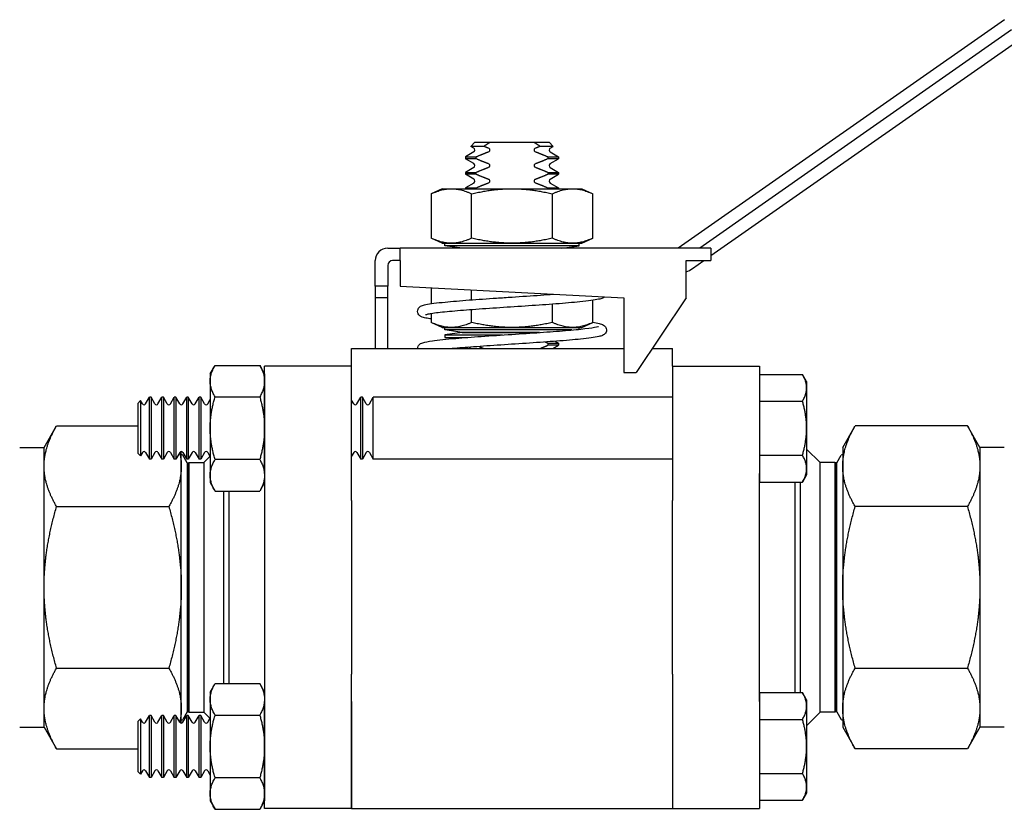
# Paper-space layout 'SHEET_3' of a CAD drawing. Header units: inches. Extents: x 3 to 360, y 8 to 227.
# Tile 60 of 117: x 250.35 to 254.31, y 93.89 to 97.07. Entities that reach past the tile are written whole.
import ezdxf

# ---------------------------------------------------------------- set-up
doc = ezdxf.new("R2010")
doc.units = ezdxf.units.IN
doc.header["$LTSCALE"] = 10.66666666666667
doc.header["$MEASUREMENT"] = 0
doc.layers.get('0').update_dxf_attribs({"lineweight": 25})

psp = doc.layouts.new('SHEET_3')

# ---------------------------------------------------------------- linework, layer by layer
for p, q in [((254.3101144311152, 97.0678108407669), (252.9978280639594, 96.14893803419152)), ((254.3387932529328, 97.02685323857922), (253.0850004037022, 96.14893803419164)), ((253.1293579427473, 96.1189587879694), (254.3674720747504, 96.98589563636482)), ((252.1801976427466, 96.5749384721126), (252.1636878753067, 96.55842870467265)), ((252.215136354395, 96.55842870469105), (252.1636878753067, 96.55842870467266)), ((252.175687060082, 96.5515009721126), (252.1636878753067, 96.55842870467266)), ((252.1801976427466, 96.57493847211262), (252.2407645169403, 96.57493847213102)), ((252.2407645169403, 96.57493847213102), (252.4179513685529, 96.5749384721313)), ((252.4179513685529, 96.5749384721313), (252.4785182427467, 96.57493847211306)), ((252.4950280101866, 96.55842870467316), (252.4435795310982, 96.55842870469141)), ((252.4785182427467, 96.57493847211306), (252.4950280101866, 96.55842870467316)), ((252.4830288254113, 96.55150097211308), (252.4950280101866, 96.55842870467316)), ((252.175687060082, 96.53587597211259), (252.1418579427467, 96.51634472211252)), ((252.1418579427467, 96.51634472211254), (252.1852876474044, 96.51634472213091)), ((252.1418579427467, 96.51634472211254), (252.1418579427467, 96.50853222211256)), ((252.1852876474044, 96.50853222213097), (252.1418579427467, 96.50853222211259)), ((252.1756870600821, 96.4890009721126), (252.1418579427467, 96.50853222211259)), ((252.1852876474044, 96.50853222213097), (252.1852876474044, 96.51634472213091)), ((252.473428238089, 96.51634472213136), (252.473428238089, 96.50853222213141)), ((252.473428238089, 96.51634472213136), (252.5168579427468, 96.5163447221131)), ((252.5168579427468, 96.50853222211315), (252.473428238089, 96.50853222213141)), ((252.4830288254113, 96.53587597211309), (252.5168579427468, 96.51634472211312)), ((252.4830288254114, 96.48900097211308), (252.5168579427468, 96.50853222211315)), ((252.5168579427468, 96.51634472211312), (252.5168579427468, 96.50853222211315)), ((252.1756870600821, 96.4733759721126), (252.1418579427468, 96.45384472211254)), ((252.4830288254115, 96.47337597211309), (252.5168579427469, 96.45384472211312)), ((252.1418579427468, 96.45384472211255), (252.1852876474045, 96.45384472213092)), ((252.1418579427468, 96.45384472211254), (252.1418579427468, 96.44603222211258)), ((252.1852876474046, 96.44603222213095), (252.1418579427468, 96.44603222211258)), ((252.1756870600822, 96.4265009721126), (252.1418579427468, 96.44603222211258)), ((252.1852876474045, 96.44603222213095), (252.1852876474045, 96.45384472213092)), ((252.4734282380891, 96.45384472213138), (252.4734282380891, 96.44603222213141)), ((252.4734282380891, 96.45384472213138), (252.5168579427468, 96.45384472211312)), ((252.5168579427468, 96.44603222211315), (252.4734282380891, 96.44603222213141)), ((252.4830288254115, 96.42650097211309), (252.5168579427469, 96.44603222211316)), ((252.5168579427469, 96.45384472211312), (252.5168579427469, 96.44603222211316)), ((252.0478585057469, 96.38793759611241), (252.0042260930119, 96.36759146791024)), ((252.0478585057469, 96.38793759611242), (252.6108573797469, 96.38793759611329)), ((252.1756870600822, 96.4108759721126), (252.1418579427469, 96.39134472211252)), ((252.1418579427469, 96.39134472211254), (252.1852876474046, 96.39134472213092)), ((252.1418579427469, 96.39134472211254), (252.1418579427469, 96.38793759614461)), ((252.1852876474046, 96.38793759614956), (252.1852876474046, 96.39134472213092)), ((252.4734282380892, 96.39134472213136), (252.4734282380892, 96.38793759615)), ((252.4734282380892, 96.39134472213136), (252.5168579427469, 96.3913447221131)), ((252.4830288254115, 96.41087597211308), (252.516857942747, 96.3913447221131)), ((252.5168579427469, 96.3913447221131), (252.5168579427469, 96.38793759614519)), ((252.6108573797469, 96.38793759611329), (252.6544897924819, 96.36759146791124)), ((252.0042260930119, 96.36759146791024), (252.0042260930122, 96.18928416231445)), ((252.1667920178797, 96.1892841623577), (252.1667920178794, 96.36759146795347)), ((252.4919238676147, 96.1892841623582), (252.4919238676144, 96.36759146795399)), ((252.6544897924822, 96.18928416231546), (252.6544897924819, 96.36759146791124)), ((252.0478585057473, 96.16893803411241), (252.0042260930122, 96.18928416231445)), ((252.6108573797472, 96.16893803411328), (252.6544897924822, 96.18928416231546)), ((251.8293579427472, 96.14893803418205), (251.8793579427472, 96.14893803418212)), ((251.8793579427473, 96.09893803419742), (251.8793579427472, 96.14893803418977)), ((253.1293579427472, 96.14893803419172), (251.8793579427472, 96.14893803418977)), ((252.0478585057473, 96.16893803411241), (252.6108573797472, 96.16893803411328)), ((252.0593579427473, 96.15893803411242), (252.0593579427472, 96.16893803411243)), ((252.5993579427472, 96.15893803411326), (252.0593579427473, 96.15893803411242)), ((252.1293579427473, 96.14893803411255), (252.0593579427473, 96.15893803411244)), ((252.5293579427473, 96.14893803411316), (252.5993579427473, 96.15893803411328)), ((252.5993579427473, 96.15893803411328), (252.5993579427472, 96.16893803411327)), ((253.1293579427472, 96.14893803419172), (253.1293579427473, 96.09893803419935)), ((251.7793579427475, 95.9964781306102), (251.7793579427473, 96.09893803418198)), ((251.8293579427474, 96.07893803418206), (251.8293579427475, 95.99647813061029)), ((251.8793579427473, 96.09893803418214), (251.8493579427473, 96.09893803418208)), ((251.8793579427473, 96.09893803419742), (251.8793579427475, 95.99630645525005)), ((253.0293579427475, 95.94893803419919), (253.0293579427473, 96.0989380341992)), ((253.0293579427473, 96.0989380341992), (253.1293579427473, 96.09893803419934)), ((253.0551857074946, 96.06702282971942), (253.1007653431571, 96.09893803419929)), ((251.7793579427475, 95.9964781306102), (251.7793579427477, 95.94893803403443)), ((251.8293579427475, 95.99647813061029), (251.7793579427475, 95.9964781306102)), ((251.8293579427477, 95.9489380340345), (251.8293579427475, 95.99647813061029)), ((251.8793579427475, 95.99630645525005), (252.7793579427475, 95.94893803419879)), ((252.0042260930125, 95.98973444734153), (252.0042260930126, 95.92572577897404)), ((252.1667920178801, 95.94126486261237), (252.16679201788, 95.98117834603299)), ((252.491923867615, 95.96363628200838), (252.491923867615, 95.96406614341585)), ((251.7793579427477, 95.94893803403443), (251.779357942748, 95.74493847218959)), ((251.8293579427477, 95.9489380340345), (251.7793579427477, 95.94893803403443)), ((251.829357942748, 95.74493847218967), (251.8293579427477, 95.9489380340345)), ((252.4919238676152, 95.85028460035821), (252.4919238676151, 95.92361266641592)), ((252.6544897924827, 95.85028460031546), (252.6544897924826, 95.93914828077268)), ((252.7793579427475, 95.94893803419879), (252.779357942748, 95.6489380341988)), ((253.0293579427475, 95.94893803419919), (252.829357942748, 95.64893803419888)), ((252.0042260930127, 95.88532717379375), (252.0042260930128, 95.85028460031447)), ((252.1667920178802, 95.8502846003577), (252.1667920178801, 95.90124246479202)), ((252.0478585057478, 95.82993847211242), (252.0042260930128, 95.85028460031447)), ((252.6108573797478, 95.82993847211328), (252.6544897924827, 95.85028460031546)), ((252.0478585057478, 95.82993847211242), (252.6108573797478, 95.82993847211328)), ((252.0593579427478, 95.81993847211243), (252.0593579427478, 95.82993847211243)), ((252.5698244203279, 95.81993847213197), (252.0593579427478, 95.81993847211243)), ((252.1293579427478, 95.80993847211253), (252.0593579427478, 95.81993847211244)), ((252.1293579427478, 95.80993847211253), (252.0593579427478, 95.79993847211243)), ((252.0593579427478, 95.79993847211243), (252.2917283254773, 95.79993847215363)), ((252.0593579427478, 95.79993847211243), (252.0593579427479, 95.78993847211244)), ((252.1293579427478, 95.80993847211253), (252.4405372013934, 95.8099384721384)), ((252.4405372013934, 95.80993847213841), (252.1293579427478, 95.80993847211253)), ((252.5993579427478, 95.82274395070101), (252.5993579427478, 95.82993847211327)), ((252.0593579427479, 95.78993847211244), (252.1491926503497, 95.78993847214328)), ((252.4734282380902, 95.76634472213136), (252.5168579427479, 95.7663447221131)), ((252.4734282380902, 95.76634472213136), (252.4734282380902, 95.75853222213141)), ((252.5168579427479, 95.75853222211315), (252.4734282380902, 95.75853222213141)), ((252.4933128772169, 95.74493847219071), (252.5168579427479, 95.75853222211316)), ((252.5028533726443, 95.77443026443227), (252.5168579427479, 95.76634472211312)), ((252.5168579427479, 95.76634472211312), (252.5168579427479, 95.75853222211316)), ((251.6843579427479, 95.74493847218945), (252.7793579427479, 95.74493847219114)), ((251.684357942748, 95.67493847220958), (251.6843579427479, 95.74493847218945)), ((252.1654030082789, 95.7449384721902), (252.1559035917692, 95.7504229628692)), ((252.8933582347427, 95.74493847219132), (252.9743579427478, 95.74493847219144)), ((252.974357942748, 95.67493847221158), (252.9743579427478, 95.74493847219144)), ((251.115357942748, 95.64368847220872), (251.1349337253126, 95.67759472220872)), ((251.1349337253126, 95.67759472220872), (251.3147821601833, 95.67759472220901)), ((251.334357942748, 95.64368847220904), (251.3147821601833, 95.677594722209)), ((251.3343639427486, 95.2433923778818), (251.334363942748, 95.67493847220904)), ((251.684363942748, 95.67493847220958), (251.334363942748, 95.67493847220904)), ((251.6843639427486, 95.24339237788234), (251.684363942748, 95.67493847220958)), ((252.9743519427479, 95.67493847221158), (252.9743519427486, 95.24339237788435)), ((252.9743519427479, 95.67493847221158), (253.3243519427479, 95.6749384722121)), ((253.3243519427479, 95.6749384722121), (253.3243519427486, 95.24339237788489)), ((251.115357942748, 95.64368847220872), (251.1153579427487, 95.20618847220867)), ((251.334357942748, 95.64368847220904), (251.3343579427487, 95.20618847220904)), ((252.779357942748, 95.6489380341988), (252.829357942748, 95.64893803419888)), ((253.324357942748, 95.64150097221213), (253.4975787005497, 95.64150097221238)), ((253.324357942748, 95.64150097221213), (253.3243579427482, 95.53330390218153)), ((253.5143579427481, 95.61243847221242), (253.4975787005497, 95.64150097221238)), ((253.514357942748, 95.61243847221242), (253.5143579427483, 95.42493847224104)), ((250.8243579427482, 95.52493847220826), (250.8354897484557, 95.53607027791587)), ((250.8243579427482, 95.52493847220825), (250.8243579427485, 95.32493847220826)), ((250.8354897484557, 95.53607027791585), (250.8354897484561, 95.31380666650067)), ((250.8431079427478, 95.52287517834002), (250.8354897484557, 95.53607027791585)), ((250.8556079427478, 95.52287517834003), (250.8712329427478, 95.54993847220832)), ((250.8712329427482, 95.29993847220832), (250.8712329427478, 95.54993847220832)), ((250.8774829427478, 95.54993847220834), (250.8712329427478, 95.54993847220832)), ((250.8774829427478, 95.54993847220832), (250.8774829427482, 95.29993847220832)), ((250.8931079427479, 95.5228751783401), (250.8774829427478, 95.54993847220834)), ((250.9056079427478, 95.5228751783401), (250.9212329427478, 95.5499384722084)), ((250.9212329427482, 95.2999384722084), (250.9212329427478, 95.5499384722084)), ((250.9274829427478, 95.54993847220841), (250.9212329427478, 95.5499384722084)), ((250.9274829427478, 95.54993847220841), (250.9274829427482, 95.29993847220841)), ((250.9431079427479, 95.52287517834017), (250.9274829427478, 95.54993847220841)), ((250.9556079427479, 95.52287517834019), (250.9712329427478, 95.54993847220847)), ((250.9712329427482, 95.29993847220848), (250.9712329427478, 95.54993847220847)), ((250.9774829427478, 95.54993847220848), (250.9712329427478, 95.54993847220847)), ((250.9774829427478, 95.54993847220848), (250.9774829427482, 95.2999384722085)), ((250.9931079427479, 95.52287517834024), (250.9774829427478, 95.54993847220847)), ((251.0056079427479, 95.52287517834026), (251.0212329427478, 95.54993847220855)), ((251.0212329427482, 95.29993847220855), (251.0212329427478, 95.54993847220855)), ((251.0274829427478, 95.54993847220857), (251.0212329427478, 95.54993847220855)), ((251.0274829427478, 95.54993847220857), (251.0274829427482, 95.29993847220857)), ((251.0431079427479, 95.52287517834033), (251.0274829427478, 95.54993847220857)), ((251.0556079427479, 95.52287517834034), (251.0712329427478, 95.54993847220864)), ((251.0712329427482, 95.29993847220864), (251.0712329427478, 95.54993847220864)), ((251.0774829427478, 95.54993847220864), (251.0712329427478, 95.54993847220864)), ((251.0774829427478, 95.54993847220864), (251.0774829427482, 95.29993847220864)), ((251.0931079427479, 95.5228751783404), (251.0774829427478, 95.54993847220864)), ((251.1056079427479, 95.52287517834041), (251.1153579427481, 95.53976267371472)), ((251.1349337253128, 95.55126659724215), (251.3147821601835, 95.55126659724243)), ((251.3343639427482, 95.53802023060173), (251.3343579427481, 95.53803062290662)), ((251.693107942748, 95.52287517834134), (251.6843639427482, 95.53802023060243)), ((251.705607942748, 95.52287517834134), (251.721232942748, 95.54993847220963)), ((251.7212329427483, 95.29993847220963), (251.721232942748, 95.54993847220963)), ((251.727482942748, 95.54993847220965), (251.721232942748, 95.54993847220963)), ((251.727482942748, 95.54993847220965), (251.7274829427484, 95.29993847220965)), ((251.7431079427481, 95.52287517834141), (251.727482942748, 95.54993847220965)), ((251.755607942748, 95.52287517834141), (251.771232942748, 95.5499384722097)), ((251.7712329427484, 95.29993847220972), (251.771232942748, 95.5499384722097)), ((252.9743519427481, 95.54993847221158), (251.771232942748, 95.5499384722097)), ((253.3243579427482, 95.5499384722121), (253.3243519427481, 95.5499384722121)), ((253.3243579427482, 95.53330390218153), (253.4975787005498, 95.53330390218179)), ((253.3243579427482, 95.53330390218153), (253.3243579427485, 95.31657304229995)), ((250.4473579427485, 95.34743847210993), (250.4975984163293, 95.43445752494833)), ((250.4975984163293, 95.43445752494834), (250.8243579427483, 95.43445752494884)), ((253.5143579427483, 95.42493847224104), (253.5143579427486, 95.2374384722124)), ((253.6593579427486, 95.3474384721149), (253.7095984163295, 95.43445752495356)), ((254.1611174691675, 95.43445752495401), (253.7095984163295, 95.43445752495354)), ((254.2113579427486, 95.34743847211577), (254.1611174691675, 95.43445752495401)), ((250.3493579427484, 95.34743847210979), (250.4473579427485, 95.34743847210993)), ((250.4473579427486, 95.27207776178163), (250.4473579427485, 95.34743847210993)), ((250.8243579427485, 95.32493847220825), (250.8354897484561, 95.31380666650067)), ((250.8431079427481, 95.32700176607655), (250.835489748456, 95.31380666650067)), ((250.8556079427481, 95.32700176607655), (250.8712329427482, 95.29993847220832)), ((250.8931079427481, 95.32700176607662), (250.8774829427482, 95.29993847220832)), ((250.9056079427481, 95.32700176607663), (250.9212329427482, 95.2999384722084)), ((250.9431079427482, 95.32700176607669), (250.9274829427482, 95.2999384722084)), ((250.9556079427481, 95.3270017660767), (250.9712329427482, 95.29993847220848)), ((250.9931079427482, 95.32700176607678), (250.9774829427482, 95.2999384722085)), ((250.9993579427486, 95.27207776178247), (250.9993579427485, 95.3306102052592)), ((251.0056079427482, 95.32700176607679), (251.0212329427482, 95.29993847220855)), ((251.0431079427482, 95.32700176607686), (251.0274829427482, 95.29993847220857)), ((251.0556079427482, 95.32700176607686), (251.0712329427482, 95.29993847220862)), ((251.0931079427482, 95.32700176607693), (251.0774829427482, 95.29993847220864)), ((251.1056079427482, 95.32700176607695), (251.1153579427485, 95.31011427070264)), ((251.6931079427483, 95.32700176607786), (251.6843639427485, 95.31185671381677)), ((251.7056079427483, 95.32700176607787), (251.7212329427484, 95.29993847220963)), ((251.7431079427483, 95.32700176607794), (251.7274829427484, 95.29993847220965)), ((251.7556079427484, 95.32700176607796), (251.7712329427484, 95.29993847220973)), ((253.5682179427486, 95.28743847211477), (253.5143579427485, 95.34129847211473)), ((253.6593579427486, 95.3474384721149), (253.6593579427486, 95.27207776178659)), ((254.2113579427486, 95.34743847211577), (254.2113579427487, 95.27207776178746)), ((254.3093579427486, 95.34743847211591), (254.2113579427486, 95.34743847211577)), ((250.8774829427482, 95.29993847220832), (250.8712329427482, 95.29993847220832)), ((250.9274829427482, 95.2999384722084), (250.9212329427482, 95.2999384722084)), ((250.9774829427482, 95.2999384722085), (250.9712329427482, 95.29993847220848)), ((251.0223603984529, 95.28613847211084), (251.0050641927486, 95.3161884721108)), ((251.0274829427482, 95.29993847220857), (251.0212329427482, 95.29993847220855)), ((251.0223603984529, 95.28613847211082), (251.0223603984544, 94.28373847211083)), ((251.0223603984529, 95.28613847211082), (251.0291079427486, 95.28613847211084)), ((251.0291079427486, 95.28613847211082), (251.0304079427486, 95.28743847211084)), ((251.0291079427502, 94.28373847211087), (251.0291079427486, 95.28613847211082)), ((251.0304079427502, 94.28243847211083), (251.0304079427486, 95.28743847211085)), ((251.0304079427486, 95.28743847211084), (251.0904979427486, 95.28743847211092)), ((251.0774829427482, 95.29993847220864), (251.0712329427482, 95.29993847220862)), ((251.0904979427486, 95.28743847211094), (251.1145584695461, 95.31149899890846)), ((251.0904979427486, 95.28743847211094), (251.0904979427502, 94.28243847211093)), ((251.3147821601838, 95.29861034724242), (251.1349337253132, 95.29861034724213)), ((251.3343639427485, 95.31185671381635), (251.3343579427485, 95.31184632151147)), ((251.7274829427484, 95.29993847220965), (251.7212329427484, 95.29993847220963)), ((252.9743519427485, 95.29993847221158), (251.7712329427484, 95.29993847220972)), ((253.3243579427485, 95.29993847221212), (253.3243519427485, 95.29993847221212)), ((253.3243579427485, 95.31657304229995), (253.4975787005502, 95.31657304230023)), ((253.3243579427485, 95.31657304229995), (253.3243579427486, 95.20837597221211)), ((253.5682179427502, 94.28243847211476), (253.5682179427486, 95.28743847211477)), ((253.6283079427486, 95.28743847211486), (253.5682179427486, 95.28743847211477)), ((253.6283079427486, 95.28743847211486), (253.6283079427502, 94.28243847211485)), ((253.6296079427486, 95.28613847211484), (253.6283079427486, 95.28743847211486)), ((253.6296079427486, 95.28613847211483), (253.6296079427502, 94.28373847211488)), ((253.6363554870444, 95.28613847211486), (253.6296079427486, 95.28613847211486)), ((253.6363554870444, 95.28613847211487), (253.6536516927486, 95.3161884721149)), ((253.636355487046, 94.28373847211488), (253.6363554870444, 95.28613847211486)), ((250.4473579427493, 94.78493847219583), (250.4473579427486, 95.27207776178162)), ((250.9993579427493, 94.78493847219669), (250.9993579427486, 95.27207776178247)), ((251.3343639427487, 95.24339237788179), (251.3343639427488, 95.13446472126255)), ((251.6843639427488, 95.13446472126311), (251.6843639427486, 95.24339237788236)), ((252.9743519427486, 95.24339237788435), (252.9743519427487, 95.1344647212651)), ((253.3243519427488, 95.13446472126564), (253.3243519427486, 95.2433923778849)), ((253.6593579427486, 95.27207776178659), (253.6593579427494, 94.78493847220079)), ((254.2113579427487, 95.27207776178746), (254.2113579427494, 94.78493847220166)), ((251.1153579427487, 95.20618847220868), (251.1349337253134, 95.17228222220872)), ((251.3343579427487, 95.20618847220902), (251.3147821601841, 95.172282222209)), ((253.3243579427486, 95.20837597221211), (253.4975787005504, 95.20837597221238)), ((253.46805194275, 94.36150097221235), (253.4680519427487, 95.20837597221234)), ((253.4880519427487, 95.20837597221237), (253.48805194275, 94.36150097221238)), ((253.5143579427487, 95.2374384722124), (253.4975787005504, 95.20837597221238)), ((251.1349337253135, 95.17228222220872), (251.3147821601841, 95.172282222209)), ((251.17066394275, 94.39759472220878), (251.1706639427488, 95.17228222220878)), ((251.1906639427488, 95.17228222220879), (251.1906639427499, 94.39759472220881)), ((251.3343639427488, 95.13446472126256), (251.3343639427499, 94.43541222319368)), ((251.6843639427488, 95.1344647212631), (251.6843639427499, 94.43541222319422)), ((252.9743519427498, 94.43541222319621), (252.9743519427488, 95.1344647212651)), ((253.3243519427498, 94.43541222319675), (253.3243519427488, 95.13446472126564)), ((250.4975984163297, 95.10969799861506), (250.9491174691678, 95.10969799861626)), ((254.1611174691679, 95.10969799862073), (253.70959841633, 95.1096979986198)), ((250.4473579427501, 94.29779918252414), (250.4473579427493, 94.78493847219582)), ((250.9993579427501, 94.29779918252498), (250.9993579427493, 94.78493847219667)), ((253.6593579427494, 94.78493847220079), (253.6593579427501, 94.29779918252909)), ((254.2113579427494, 94.78493847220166), (254.2113579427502, 94.29779918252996)), ((250.4975984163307, 94.46017894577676), (250.9491174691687, 94.46017894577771)), ((253.7095984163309, 94.46017894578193), (254.1611174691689, 94.46017894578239)), ((251.3343639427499, 94.43541222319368), (251.3343639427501, 94.32648456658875)), ((251.6843639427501, 94.3264845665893), (251.6843639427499, 94.4354122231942)), ((252.9743519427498, 94.43541222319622), (252.97435194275, 94.32648456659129)), ((253.32435194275, 94.32648456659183), (253.3243519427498, 94.43541222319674)), ((251.11535794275, 94.36368847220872), (251.1349337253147, 94.39759472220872)), ((251.1349337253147, 94.39759472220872), (251.3147821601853, 94.397594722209)), ((251.33435794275, 94.36368847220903), (251.3147821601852, 94.39759472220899)), ((251.11535794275, 94.36368847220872), (251.1153579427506, 93.92618847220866)), ((251.33435794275, 94.36368847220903), (251.3343579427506, 93.92618847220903)), ((253.32435794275, 94.36150097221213), (253.4975787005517, 94.36150097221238)), ((253.32435794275, 94.36150097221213), (253.3243579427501, 94.25330390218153)), ((253.5143579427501, 94.33243847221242), (253.4975787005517, 94.36150097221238)), ((253.51435794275, 94.33243847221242), (253.5143579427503, 94.14493847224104)), ((250.4473579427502, 94.22243847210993), (250.4473579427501, 94.29779918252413)), ((250.9993579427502, 94.23926673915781), (250.9993579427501, 94.29779918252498)), ((251.3343639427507, 93.89493847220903), (251.3343639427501, 94.32648456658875)), ((251.68435794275, 94.3264845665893), (251.6843579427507, 93.89493847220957)), ((251.6843639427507, 93.89493847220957), (251.6843639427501, 94.3264845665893)), ((252.97435194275, 94.32648456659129), (252.9743519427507, 93.89493847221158)), ((252.97435794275, 94.32648456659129), (252.9743579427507, 93.89493847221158)), ((253.32435194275, 94.32648456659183), (253.3243519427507, 93.89493847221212)), ((253.6593579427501, 94.29779918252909), (253.6593579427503, 94.2224384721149)), ((254.2113579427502, 94.29779918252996), (254.2113579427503, 94.22243847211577)), ((250.8243579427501, 94.24493847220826), (250.8354897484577, 94.25607027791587)), ((250.8354897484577, 94.25607027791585), (250.835489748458, 94.03380666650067)), ((250.8431079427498, 94.24287517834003), (250.8354897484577, 94.25607027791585)), ((250.8556079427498, 94.24287517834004), (250.8712329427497, 94.26993847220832)), ((250.8712329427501, 94.01993847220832), (250.8712329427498, 94.26993847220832)), ((250.8774829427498, 94.26993847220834), (250.8712329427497, 94.26993847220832)), ((250.8774829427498, 94.26993847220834), (250.8774829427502, 94.01993847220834)), ((250.8931079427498, 94.2428751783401), (250.8774829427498, 94.26993847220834)), ((250.9056079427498, 94.2428751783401), (250.9212329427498, 94.2699384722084)), ((250.9212329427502, 94.0199384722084), (250.9212329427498, 94.2699384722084)), ((250.9274829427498, 94.26993847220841), (250.9212329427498, 94.2699384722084)), ((250.9274829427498, 94.26993847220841), (250.9274829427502, 94.01993847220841)), ((250.9431079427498, 94.24287517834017), (250.9274829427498, 94.26993847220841)), ((250.9556079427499, 94.24287517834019), (250.9712329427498, 94.26993847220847)), ((250.9712329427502, 94.01993847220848), (250.9712329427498, 94.26993847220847)), ((250.9774829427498, 94.26993847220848), (250.9712329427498, 94.26993847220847)), ((250.9774829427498, 94.26993847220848), (250.9774829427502, 94.0199384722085)), ((250.9931079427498, 94.24287517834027), (250.9774829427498, 94.26993847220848)), ((251.0223603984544, 94.28373847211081), (251.0050641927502, 94.2536884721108)), ((251.0056079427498, 94.24287517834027), (251.0212329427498, 94.26993847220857)), ((251.0212329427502, 94.01993847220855), (251.0212329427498, 94.26993847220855)), ((251.0274829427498, 94.26993847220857), (251.0212329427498, 94.26993847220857)), ((251.0223603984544, 94.28373847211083), (251.0291079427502, 94.28373847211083)), ((251.0274829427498, 94.26993847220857), (251.0274829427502, 94.01993847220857)), ((251.0431079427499, 94.24287517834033), (251.0274829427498, 94.26993847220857)), ((251.0291079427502, 94.28373847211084), (251.0304079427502, 94.28243847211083)), ((251.0304079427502, 94.28243847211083), (251.0904979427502, 94.28243847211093)), ((251.0556079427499, 94.24287517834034), (251.0712329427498, 94.26993847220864)), ((251.0712329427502, 94.01993847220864), (251.0712329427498, 94.26993847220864)), ((251.0774829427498, 94.26993847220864), (251.0712329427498, 94.26993847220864)), ((251.0774829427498, 94.26993847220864), (251.0774829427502, 94.01993847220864)), ((251.0931079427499, 94.2428751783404), (251.0774829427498, 94.26993847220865)), ((251.0904979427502, 94.28243847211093), (251.1145584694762, 94.25837794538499)), ((251.1056079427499, 94.24287517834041), (251.1153579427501, 94.25976267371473)), ((251.1349337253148, 94.27126659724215), (251.3147821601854, 94.27126659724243)), ((251.3343639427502, 94.25802023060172), (251.3343579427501, 94.2580306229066)), ((253.3243579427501, 94.26993847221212), (253.3243519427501, 94.26993847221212)), ((253.3243579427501, 94.25330390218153), (253.4975787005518, 94.25330390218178)), ((253.3243579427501, 94.25330390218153), (253.3243579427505, 94.03657304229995)), ((253.5682179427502, 94.28243847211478), (253.5143579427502, 94.22857847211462)), ((253.6283079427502, 94.28243847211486), (253.5682179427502, 94.28243847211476)), ((253.6296079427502, 94.28373847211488), (253.6283079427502, 94.28243847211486)), ((253.636355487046, 94.28373847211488), (253.6296079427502, 94.28373847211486)), ((253.636355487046, 94.28373847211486), (253.6536516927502, 94.25368847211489)), ((250.3493579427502, 94.22243847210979), (250.4473579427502, 94.22243847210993)), ((250.4473579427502, 94.22243847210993), (250.4975984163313, 94.1354194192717)), ((250.8243579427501, 94.24493847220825), (250.8243579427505, 94.04493847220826)), ((253.6593579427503, 94.22243847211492), (253.7095984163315, 94.1354194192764)), ((254.2113579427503, 94.22243847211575), (254.1611174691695, 94.13541941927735)), ((254.3093579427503, 94.22243847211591), (254.2113579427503, 94.22243847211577)), ((250.4975984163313, 94.1354194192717), (250.8243579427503, 94.13541941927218)), ((253.5143579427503, 94.14493847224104), (253.5143579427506, 93.9574384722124)), ((254.1611174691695, 94.13541941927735), (253.7095984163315, 94.1354194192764)), ((250.8243579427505, 94.04493847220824), (250.8354897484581, 94.03380666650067)), ((250.8431079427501, 94.04700176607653), (250.835489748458, 94.03380666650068)), ((250.8556079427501, 94.04700176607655), (250.8712329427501, 94.01993847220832)), ((250.8774829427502, 94.01993847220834), (250.8712329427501, 94.01993847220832)), ((250.8931079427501, 94.04700176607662), (250.8774829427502, 94.01993847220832)), ((250.9056079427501, 94.04700176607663), (250.9212329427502, 94.0199384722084)), ((250.9274829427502, 94.01993847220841), (250.9212329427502, 94.0199384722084)), ((250.9431079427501, 94.04700176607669), (250.9274829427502, 94.01993847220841)), ((250.9556079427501, 94.0470017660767), (250.9712329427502, 94.01993847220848)), ((250.9774829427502, 94.0199384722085), (250.9712329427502, 94.01993847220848)), ((250.9931079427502, 94.04700176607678), (250.9774829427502, 94.0199384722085)), ((251.0056079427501, 94.04700176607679), (251.0212329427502, 94.01993847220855)), ((251.0274829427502, 94.01993847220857), (251.0212329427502, 94.01993847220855)), ((251.0431079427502, 94.04700176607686), (251.0274829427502, 94.01993847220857)), ((251.0556079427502, 94.04700176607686), (251.0712329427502, 94.01993847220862)), ((251.0774829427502, 94.01993847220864), (251.0712329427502, 94.01993847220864)), ((251.0931079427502, 94.04700176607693), (251.0774829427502, 94.01993847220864)), ((251.1056079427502, 94.04700176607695), (251.1153579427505, 94.03011427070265)), ((251.3147821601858, 94.01861034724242), (251.1349337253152, 94.01861034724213)), ((251.3343639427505, 94.03185671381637), (251.3343579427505, 94.0318463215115)), ((253.3243579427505, 94.01993847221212), (253.3243519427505, 94.01993847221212)), ((253.3243579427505, 94.03657304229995), (253.4975787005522, 94.03657304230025)), ((253.3243579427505, 94.03657304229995), (253.3243579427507, 93.92837597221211)), ((253.5143579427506, 93.9574384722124), (253.4975787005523, 93.9283759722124)), ((251.1153579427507, 93.92618847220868), (251.1349337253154, 93.89228222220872)), ((251.1349337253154, 93.89228222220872), (251.314782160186, 93.892282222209)), ((251.3343579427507, 93.92618847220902), (251.314782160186, 93.892282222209)), ((251.6843639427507, 93.89493847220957), (251.3343639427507, 93.89493847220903)), ((251.6843579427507, 93.89493847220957), (252.9743579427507, 93.89493847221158)), ((252.9743519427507, 93.89493847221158), (253.3243519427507, 93.89493847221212)), ((253.3243579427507, 93.92837597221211), (253.4975787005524, 93.92837597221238))]:
    psp.add_line(p, q)
for centre, radius, start, end in [((252.171176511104, 96.54368847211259), 0.009021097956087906, 300.0000000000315, 60.00000000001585), ((252.4875393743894, 96.54368847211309), 0.009021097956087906, 120.0000000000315, 240.0000000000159), ((252.1711765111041, 96.4811884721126), 0.009021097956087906, 300.0000000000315, 60.00000000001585), ((252.4875393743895, 96.48118847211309), 0.009021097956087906, 120.0000000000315, 240.0000000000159), ((252.1711765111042, 96.41868847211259), 0.009021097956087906, 300.0000000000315, 60.00000000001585), ((252.4875393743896, 96.41868847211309), 0.009021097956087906, 120.0000000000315, 240.0000000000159), ((251.8293579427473, 96.09893803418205), 0.04999999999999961, 90.00000000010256, 180), ((251.8493579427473, 96.07893803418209), 0.02000000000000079, 90.00000000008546, 180), ((252.9978280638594, 96.14893803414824), 0.1000000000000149, 288.3788523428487, 305.0000000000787), ((250.8493579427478, 95.52648361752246), 0.007216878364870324, 210.0000000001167, 330.0000000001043), ((250.8993579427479, 95.52648361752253), 0.007216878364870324, 210.0000000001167, 329.9999999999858), ((250.9493579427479, 95.52648361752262), 0.007216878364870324, 210.0000000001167, 330.0000000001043), ((250.9993579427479, 95.5264836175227), 0.007216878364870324, 210.0000000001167, 330.0000000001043), ((251.0493579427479, 95.52648361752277), 0.007216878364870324, 210.0000000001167, 329.9999999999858), ((251.0993579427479, 95.52648361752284), 0.007216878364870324, 210.0000000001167, 330.0000000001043), ((251.699357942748, 95.52648361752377), 0.007216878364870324, 210.0000000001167, 330.0000000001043), ((251.749357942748, 95.52648361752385), 0.007216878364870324, 210.0000000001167, 330.0000000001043), ((250.8493579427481, 95.32339332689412), 0.007216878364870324, 30.00000000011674, 150.0000000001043), ((250.8993579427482, 95.32339332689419), 0.007216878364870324, 30.00000000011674, 150.0000000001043), ((250.9493579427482, 95.32339332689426), 0.007216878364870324, 30.00000000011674, 149.9999999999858), ((250.9993579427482, 95.32339332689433), 0.007216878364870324, 30.00000000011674, 150.0000000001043), ((251.0013079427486, 95.31401980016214), 0.004337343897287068, 29.99999999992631, 116.7169907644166), ((251.0493579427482, 95.32339332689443), 0.007216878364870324, 30.00000000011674, 150.0000000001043), ((251.0993579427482, 95.3233933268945), 0.007216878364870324, 30.00000000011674, 149.9999999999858), ((251.6993579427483, 95.32339332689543), 0.007216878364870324, 30.00000000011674, 149.9999999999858), ((251.7493579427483, 95.3233933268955), 0.007216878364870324, 30.00000000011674, 150.0000000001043), ((253.6574079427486, 95.31401980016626), 0.00433734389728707, 63.28300923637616, 150.0000000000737), ((251.0013079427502, 94.25585714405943), 0.004337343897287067, 243.2830092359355, 330.0000000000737), ((253.6574079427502, 94.25585714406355), 0.00433734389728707, 210.000000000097, 296.7169907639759), ((250.8493579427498, 94.24648361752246), 0.007216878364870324, 210.0000000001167, 330.0000000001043), ((250.8993579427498, 94.24648361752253), 0.007216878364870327, 210.0000000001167, 329.9999999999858), ((250.9493579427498, 94.24648361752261), 0.007216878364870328, 210.0000000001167, 329.9999999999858), ((250.9993579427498, 94.2464836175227), 0.007216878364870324, 210.0000000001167, 330.0000000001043), ((251.0493579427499, 94.24648361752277), 0.007216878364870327, 210.0000000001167, 329.9999999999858), ((251.0993579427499, 94.24648361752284), 0.007216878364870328, 210.0000000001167, 329.9999999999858), ((250.8493579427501, 94.04339332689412), 0.007216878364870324, 30.00000000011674, 150.0000000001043), ((250.8993579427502, 94.04339332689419), 0.007216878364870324, 30.00000000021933, 150.0000000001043), ((250.9493579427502, 94.04339332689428), 0.007216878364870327, 30.00000000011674, 149.9999999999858), ((250.9993579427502, 94.04339332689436), 0.007216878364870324, 30.00000000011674, 150.0000000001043), ((251.0493579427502, 94.04339332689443), 0.007216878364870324, 30.00000000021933, 150.0000000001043), ((251.0993579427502, 94.0433933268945), 0.007216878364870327, 30.00000000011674, 149.9999999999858)]:
    psp.add_arc(centre, radius, start, end)
for points, weights in [([(252.215136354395, 96.55842870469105), (252.2286224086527, 96.56772669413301), (252.2407645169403, 96.57493847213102)], [1, 1.003329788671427, 1]), ([(252.2333645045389, 96.55150097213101), (252.2245928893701, 96.55466447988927), (252.215136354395, 96.55842870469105)], [1, 1.001633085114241, 1]), ([(252.4179513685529, 96.5749384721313), (252.4300934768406, 96.56772669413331), (252.4435795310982, 96.5584287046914)], [1, 1.003329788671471, 1]), ([(252.4435795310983, 96.55842870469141), (252.4341229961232, 96.5546644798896), (252.4253513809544, 96.55150097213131)], [1, 1.001633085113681, 1]), ([(252.1852876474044, 96.51634472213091), (252.2117096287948, 96.52806608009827), (252.2333645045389, 96.53587597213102)], [1, 1.01007919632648, 1]), ([(252.233364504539, 96.48900097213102), (252.2117096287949, 96.4968108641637), (252.1852876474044, 96.50853222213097)], [1, 1.010079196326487, 1]), ([(252.4253513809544, 96.53587597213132), (252.4470062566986, 96.52806608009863), (252.473428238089, 96.51634472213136)], [1, 1.010079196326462, 1]), ([(252.473428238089, 96.50853222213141), (252.4470062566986, 96.49681086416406), (252.4253513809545, 96.48900097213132)], [1, 1.010079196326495, 1]), ([(252.1852876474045, 96.45384472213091), (252.2117096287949, 96.46556608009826), (252.233364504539, 96.47337597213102)], [1, 1.010079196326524, 1]), ([(252.4253513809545, 96.47337597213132), (252.4470062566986, 96.46556608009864), (252.4734282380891, 96.45384472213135)], [1, 1.010079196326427, 1]), ([(252.2333645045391, 96.42650097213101), (252.211709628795, 96.43431086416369), (252.1852876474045, 96.44603222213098)], [1, 1.010079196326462, 1]), ([(252.4734282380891, 96.44603222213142), (252.4470062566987, 96.43431086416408), (252.4253513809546, 96.42650097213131)], [1, 1.01007919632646, 1]), ([(252.0042260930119, 96.36759146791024), (252.0855090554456, 96.40549433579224), (252.1667920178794, 96.36759146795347)], [1, 1.154700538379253, 1]), ([(252.1667920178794, 96.36759146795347), (252.3293579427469, 96.40549433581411), (252.4919238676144, 96.36759146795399)], [1, 1.154700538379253, 1]), ([(252.1852876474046, 96.39134472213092), (252.211709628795, 96.40306608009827), (252.2333645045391, 96.41087597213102)], [1, 1.010079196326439, 1]), ([(252.4253513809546, 96.41087597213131), (252.4470062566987, 96.40306608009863), (252.4734282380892, 96.39134472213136)], [1, 1.010079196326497, 1]), ([(252.4919238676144, 96.36759146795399), (252.5732068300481, 96.40549433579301), (252.6544897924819, 96.36759146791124)], [1, 1.154700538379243, 1]), ([(252.1667920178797, 96.1892841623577), (252.085509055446, 96.1513812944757), (252.0042260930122, 96.18928416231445)], [1, 1.154700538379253, 1]), ([(252.4919238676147, 96.1892841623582), (252.3293579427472, 96.15138129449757), (252.1667920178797, 96.1892841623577)], [1, 1.154700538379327, 1]), ([(252.6544897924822, 96.18928416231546), (252.5732068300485, 96.15138129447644), (252.4919238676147, 96.1892841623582)], [1, 1.154700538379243, 1]), ([(252.1667920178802, 95.8502846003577), (252.0855090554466, 95.8123817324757), (252.0042260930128, 95.85028460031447)], [1, 1.154700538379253, 1]), ([(252.4919238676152, 95.85028460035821), (252.3293579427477, 95.81238173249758), (252.1667920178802, 95.8502846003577)], [1, 1.154700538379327, 1]), ([(252.6544897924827, 95.85028460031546), (252.573206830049, 95.81238173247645), (252.4919238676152, 95.85028460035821)], [1, 1.154700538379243, 1]), ([(252.1969710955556, 95.75343956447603), (252.2077489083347, 95.7488291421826), (252.2176385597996, 95.74493847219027)], [1.003511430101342, 1.005877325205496, 1.004580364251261]), ([(252.4410773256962, 95.74493847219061), (252.4561691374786, 95.75087571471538), (252.4734282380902, 95.75853222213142)], [1.004580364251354, 1.006560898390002, 1]), ([(252.4734282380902, 95.76634472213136), (252.4674612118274, 95.76899182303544), (252.4617742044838, 95.77142479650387)], [1, 1.002258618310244, 1.003504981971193]), ([(251.1349337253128, 95.55126659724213), (251.0984659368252, 95.61443065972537), (251.1349337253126, 95.67759472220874)], [1, 1.154700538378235, 1]), ([(251.3147821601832, 95.67759472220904), (251.3512499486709, 95.61443065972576), (251.3147821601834, 95.55126659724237)], [1, 1.154700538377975, 1]), ([(253.4975787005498, 95.53330390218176), (253.5288125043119, 95.58740243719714), (253.4975787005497, 95.64150097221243)], [1, 1.154550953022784, 1]), ([(251.1349337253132, 95.29861034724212), (251.0984659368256, 95.42493847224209), (251.1349337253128, 95.55126659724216)], [1, 1.154700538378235, 1]), ([(251.3147821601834, 95.55126659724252), (251.3512499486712, 95.42493847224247), (251.3147821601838, 95.29861034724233)], [1, 1.154700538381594, 1]), ([(253.5143579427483, 95.42493847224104), (253.5143579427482, 95.47522405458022), (253.4975787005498, 95.53330390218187)], [1, 1.038026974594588, 1]), ([(250.4473579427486, 95.27207776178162), (250.4473579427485, 95.34743847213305), (250.4975984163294, 95.43445752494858)], [1, 1.037954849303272, 1]), ([(253.4975787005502, 95.31657304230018), (253.5143579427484, 95.37465288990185), (253.5143579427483, 95.42493847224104)], [1, 1.038026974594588, 1]), ([(253.6593579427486, 95.27207776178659), (253.6593579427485, 95.34743847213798), (253.7095984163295, 95.43445752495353)], [1, 1.037954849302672, 1]), ([(254.1611174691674, 95.43445752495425), (254.2113579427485, 95.34743847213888), (254.2113579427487, 95.27207776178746)], [1, 1.037954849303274, 1]), ([(250.9931919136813, 95.32714344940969), (250.9993579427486, 95.29935168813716), (250.9993579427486, 95.27207776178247)], [1.017344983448, 1.01341149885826, 1]), ([(251.1349337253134, 95.17228222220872), (251.0984659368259, 95.23544628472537), (251.1349337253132, 95.29861034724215)], [1, 1.154700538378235, 1]), ([(251.3147821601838, 95.29861034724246), (251.3512499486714, 95.23544628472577), (251.314782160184, 95.17228222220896)], [1, 1.154700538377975, 1]), ([(253.4975787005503, 95.20837597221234), (253.5288125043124, 95.26247450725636), (253.4975787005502, 95.31657304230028)], [1, 1.154550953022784, 1]), ([(250.4975984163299, 95.10969799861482), (250.4473579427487, 95.1967170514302), (250.4473579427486, 95.27207776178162)], [1, 1.037954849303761, 1]), ([(250.9993579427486, 95.27207776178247), (250.9993579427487, 95.19671705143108), (250.9491174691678, 95.10969799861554)], [1, 1.037954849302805, 1]), ([(253.7095984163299, 95.10969799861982), (253.6593579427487, 95.1967170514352), (253.6593579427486, 95.27207776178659)], [1, 1.037954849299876, 1]), ([(254.2113579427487, 95.27207776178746), (254.2113579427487, 95.19671705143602), (254.1611174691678, 95.10969799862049)], [1, 1.037954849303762, 1]), ([(250.4473579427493, 94.78493847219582), (250.4473579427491, 94.93565989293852), (250.4975984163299, 95.10969799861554)], [1, 1.037954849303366, 1]), ([(250.9491174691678, 95.10969799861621), (250.9993579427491, 94.93565989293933), (250.9993579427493, 94.78493847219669)], [1, 1.037954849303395, 1]), ([(253.6593579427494, 94.7849384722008), (253.6593579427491, 94.93565989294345), (253.7095984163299, 95.10969799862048)], [1, 1.037954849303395, 1]), ([(254.1611174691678, 95.10969799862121), (254.2113579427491, 94.93565989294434), (254.2113579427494, 94.78493847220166)], [1, 1.037954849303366, 1]), ([(250.4975984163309, 94.46017894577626), (250.4473579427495, 94.63421705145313), (250.4473579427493, 94.78493847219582)], [1, 1.037954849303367, 1]), ([(250.9993579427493, 94.78493847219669), (250.9993579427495, 94.63421705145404), (250.9491174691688, 94.46017894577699)], [1, 1.037954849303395, 1]), ([(253.7095984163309, 94.46017894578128), (253.6593579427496, 94.63421705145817), (253.6593579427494, 94.7849384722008)], [1, 1.037954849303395, 1]), ([(254.2113579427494, 94.78493847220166), (254.2113579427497, 94.63421705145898), (254.1611174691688, 94.46017894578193)], [1, 1.037954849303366, 1]), ([(250.4473579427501, 94.29779918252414), (250.44735794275, 94.37315989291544), (250.4975984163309, 94.460178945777)], [1, 1.037954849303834, 1]), ([(250.9491174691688, 94.46017894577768), (250.99935794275, 94.37315989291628), (250.9993579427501, 94.297799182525)], [1, 1.037954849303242, 1]), ([(253.6593579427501, 94.29779918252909), (253.65935794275, 94.37315989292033), (253.7095984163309, 94.46017894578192)], [1, 1.037954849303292, 1]), ([(254.1611174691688, 94.46017894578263), (254.2113579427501, 94.37315989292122), (254.2113579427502, 94.29779918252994)], [1, 1.037954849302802, 1]), ([(251.1349337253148, 94.27126659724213), (251.0984659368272, 94.33443065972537), (251.1349337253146, 94.39759472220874)], [1, 1.154700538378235, 1]), ([(251.3147821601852, 94.39759472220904), (251.3512499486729, 94.33443065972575), (251.3147821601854, 94.27126659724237)], [1, 1.154700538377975, 1]), ([(253.4975787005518, 94.25330390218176), (253.5288125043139, 94.30740243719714), (253.4975787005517, 94.36150097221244)], [1, 1.154550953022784, 1]), ([(250.4975984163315, 94.13541941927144), (250.4473579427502, 94.22243847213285), (250.4473579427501, 94.29779918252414)], [1, 1.037954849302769, 1]), ([(250.9993579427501, 94.297799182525), (250.9993579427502, 94.27052525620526), (250.9931919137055, 94.24273349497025)], [1, 1.0134114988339, 1.017344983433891]), ([(253.7095984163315, 94.13541941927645), (253.6593579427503, 94.22243847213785), (253.6593579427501, 94.29779918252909)], [1, 1.037954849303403, 1]), ([(254.2113579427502, 94.29779918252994), (254.2113579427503, 94.22243847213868), (254.1611174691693, 94.13541941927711)], [1, 1.037954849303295, 1]), ([(251.1349337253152, 94.01861034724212), (251.0984659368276, 94.14493847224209), (251.1349337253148, 94.27126659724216)], [1, 1.154700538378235, 1]), ([(251.3147821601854, 94.2712665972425), (251.3512499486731, 94.14493847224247), (251.3147821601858, 94.01861034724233)], [1, 1.154700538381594, 1]), ([(253.5143579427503, 94.14493847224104), (253.5143579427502, 94.19522405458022), (253.4975787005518, 94.25330390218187)], [1, 1.038026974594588, 1]), ([(253.4975787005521, 94.03657304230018), (253.5143579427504, 94.09465288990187), (253.5143579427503, 94.14493847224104)], [1, 1.038026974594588, 1]), ([(251.1349337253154, 93.89228222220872), (251.0984659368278, 93.95544628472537), (251.1349337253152, 94.01861034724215)], [1, 1.154700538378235, 1]), ([(251.3147821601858, 94.01861034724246), (251.3512499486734, 93.95544628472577), (251.314782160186, 93.89228222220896)], [1, 1.154700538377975, 1]), ([(253.4975787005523, 93.92837597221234), (253.5288125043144, 93.98247450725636), (253.4975787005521, 94.03657304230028)], [1, 1.154550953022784, 1])]:
    psp.add_rational_spline(points, weights, degree=2)
for points, knots in [([(252.2333645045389, 96.53587597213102), (252.2347368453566, 96.53637091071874), (252.2361737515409, 96.53709900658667), (252.238306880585, 96.53865837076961), (252.2393690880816, 96.53973101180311), (252.2404451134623, 96.54165401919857), (252.2407644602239, 96.54274287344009), (252.2407644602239, 96.54463407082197), (252.2404451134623, 96.54572292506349), (252.2393690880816, 96.54764593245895), (252.238306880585, 96.54871857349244), (252.2361737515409, 96.55027793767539), (252.2347368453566, 96.55100603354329), (252.2333645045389, 96.55150097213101)], [0.02357812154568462, 0.02357812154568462, 0.02357812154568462, 0.02357812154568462, 0.0277311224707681, 0.0277311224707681, 0.03150508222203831, 0.03150508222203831, 0.03434187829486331, 0.03434187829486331, 0.0371786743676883, 0.0371786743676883, 0.04095263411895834, 0.04095263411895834, 0.04510563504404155, 0.04510563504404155, 0.04510563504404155, 0.04510563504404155]), ([(252.4253513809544, 96.55150097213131), (252.4239790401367, 96.55100603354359), (252.4225421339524, 96.55027793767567), (252.4204090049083, 96.54871857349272), (252.4193467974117, 96.54764593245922), (252.418270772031, 96.54572292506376), (252.4179514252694, 96.54463407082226), (252.4179514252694, 96.54274287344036), (252.418270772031, 96.54165401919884), (252.4193467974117, 96.5397310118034), (252.4204090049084, 96.5386583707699), (252.4225421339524, 96.53709900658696), (252.4239790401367, 96.53637091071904), (252.4253513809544, 96.53587597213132)], [0.02357812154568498, 0.02357812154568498, 0.02357812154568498, 0.02357812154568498, 0.02773112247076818, 0.02773112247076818, 0.03150508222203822, 0.03150508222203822, 0.03434187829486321, 0.03434187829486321, 0.03717867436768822, 0.03717867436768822, 0.04095263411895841, 0.04095263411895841, 0.04510563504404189, 0.04510563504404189, 0.04510563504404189, 0.04510563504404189]), ([(252.233364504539, 96.47337597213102), (252.2347368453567, 96.47387091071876), (252.236173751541, 96.47459900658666), (252.2383068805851, 96.47615837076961), (252.2393690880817, 96.47723101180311), (252.2404451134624, 96.47915401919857), (252.240764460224, 96.48024287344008), (252.240764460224, 96.48213407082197), (252.2404451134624, 96.48322292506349), (252.2393690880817, 96.48514593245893), (252.2383068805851, 96.48621857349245), (252.2361737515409, 96.48777793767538), (252.2347368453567, 96.4885060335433), (252.233364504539, 96.48900097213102)], [0.02357812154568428, 0.02357812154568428, 0.02357812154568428, 0.02357812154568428, 0.0277311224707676, 0.0277311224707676, 0.03150508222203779, 0.03150508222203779, 0.03434187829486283, 0.03434187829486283, 0.03717867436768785, 0.03717867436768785, 0.04095263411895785, 0.04095263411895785, 0.04510563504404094, 0.04510563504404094, 0.04510563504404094, 0.04510563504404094]), ([(252.4253513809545, 96.48900097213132), (252.4239790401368, 96.48850603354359), (252.4225421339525, 96.48777793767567), (252.4204090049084, 96.48621857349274), (252.4193467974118, 96.48514593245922), (252.4182707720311, 96.48322292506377), (252.4179514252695, 96.48213407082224), (252.4179514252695, 96.48024287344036), (252.4182707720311, 96.47915401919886), (252.4193467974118, 96.47723101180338), (252.4204090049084, 96.47615837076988), (252.4225421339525, 96.47459900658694), (252.4239790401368, 96.47387091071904), (252.4253513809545, 96.47337597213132)], [0.02357812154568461, 0.02357812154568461, 0.02357812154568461, 0.02357812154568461, 0.02773112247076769, 0.02773112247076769, 0.03150508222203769, 0.03150508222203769, 0.0343418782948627, 0.0343418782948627, 0.03717867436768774, 0.03717867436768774, 0.04095263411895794, 0.04095263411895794, 0.04510563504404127, 0.04510563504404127, 0.04510563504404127, 0.04510563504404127]), ([(252.2333645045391, 96.41087597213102), (252.2347368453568, 96.41137091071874), (252.2361737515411, 96.41209900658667), (252.2383068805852, 96.4136583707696), (252.2393690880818, 96.41473101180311), (252.2404451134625, 96.41665401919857), (252.2407644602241, 96.41774287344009), (252.2407644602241, 96.41963407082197), (252.2404451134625, 96.42072292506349), (252.2393690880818, 96.42264593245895), (252.2383068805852, 96.42371857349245), (252.2361737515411, 96.42527793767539), (252.2347368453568, 96.42600603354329), (252.2333645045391, 96.42650097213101)], [0.02357812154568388, 0.02357812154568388, 0.02357812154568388, 0.02357812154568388, 0.02773112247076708, 0.02773112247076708, 0.0315050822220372, 0.0315050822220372, 0.03434187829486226, 0.03434187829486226, 0.0371786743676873, 0.0371786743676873, 0.0409526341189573, 0.0409526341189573, 0.04510563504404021, 0.04510563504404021, 0.04510563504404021, 0.04510563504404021]), ([(252.4253513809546, 96.42650097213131), (252.4239790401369, 96.42600603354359), (252.4225421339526, 96.42527793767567), (252.4204090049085, 96.42371857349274), (252.4193467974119, 96.42264593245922), (252.4182707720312, 96.42072292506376), (252.4179514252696, 96.41963407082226), (252.4179514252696, 96.41774287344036), (252.4182707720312, 96.41665401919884), (252.4193467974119, 96.4147310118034), (252.4204090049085, 96.41365837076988), (252.4225421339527, 96.41209900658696), (252.4239790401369, 96.41137091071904), (252.4253513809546, 96.41087597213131)], [0.02357812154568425, 0.02357812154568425, 0.02357812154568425, 0.02357812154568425, 0.02773112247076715, 0.02773112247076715, 0.03150508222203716, 0.03150508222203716, 0.0343418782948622, 0.0343418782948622, 0.03717867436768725, 0.03717867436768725, 0.04095263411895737, 0.04095263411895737, 0.04510563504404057, 0.04510563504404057, 0.04510563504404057, 0.04510563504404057]), ([(252.0042260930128, 95.86415938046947), (252.0004559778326, 95.86471984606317), (251.9969205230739, 95.86528361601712), (251.9855602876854, 95.86724298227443), (251.9789054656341, 95.86864020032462), (251.96966538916, 95.87133011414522), (251.9665109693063, 95.87239437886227), (251.9604987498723, 95.87551350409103), (251.9575338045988, 95.87724184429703), (251.9527182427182, 95.8830449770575), (251.9509701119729, 95.88601290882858), (251.9491832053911, 95.89286519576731), (251.9491557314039, 95.89672304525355), (251.9507359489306, 95.90311348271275), (251.9521069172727, 95.90576794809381), (251.9552470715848, 95.91008487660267), (251.9570206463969, 95.91169144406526), (251.9609990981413, 95.91471019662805), (251.9631143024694, 95.9157899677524), (251.9704179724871, 95.91905308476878), (251.9756539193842, 95.92040125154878), (251.9994438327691, 95.92557263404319), (252.0260257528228, 95.92895411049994), (252.088135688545, 95.93509288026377), (252.1214588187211, 95.93785777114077), (252.1918143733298, 95.9431536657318), (252.2293971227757, 95.94575195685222), (252.2879497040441, 95.94969258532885), (252.3087046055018, 95.95106904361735), (252.3681240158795, 95.95500927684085), (252.4073431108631, 95.95761295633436), (252.4615809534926, 95.96141244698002), (252.4787754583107, 95.96265055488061), (252.4952994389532, 95.96388848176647)], [5.349665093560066, 5.349665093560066, 5.349665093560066, 5.349665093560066, 5.412030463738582, 5.412030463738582, 5.564907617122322, 5.564907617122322, 5.660352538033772, 5.660352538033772, 5.732299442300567, 5.732299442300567, 5.774733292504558, 5.774733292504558, 5.815742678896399, 5.815742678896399, 5.852060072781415, 5.852060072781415, 5.892264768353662, 5.892264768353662, 5.951096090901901, 5.951096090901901, 6.101470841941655, 6.101470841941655, 6.491373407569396, 6.491373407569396, 6.804988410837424, 6.804988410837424, 7.100734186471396, 7.100734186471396, 7.258603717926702, 7.258603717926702, 7.554507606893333, 7.554507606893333, 7.696228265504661, 7.696228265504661, 7.696228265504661, 7.696228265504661]), ([(252.7014182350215, 95.953040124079), (252.7010217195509, 95.95269763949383), (252.7006301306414, 95.95238073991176), (252.6979171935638, 95.95029006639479), (252.6958314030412, 95.94920668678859), (252.6887760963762, 95.94599663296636), (252.6838034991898, 95.94467989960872), (252.6610349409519, 95.93958303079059), (252.6355523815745, 95.93627318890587), (252.5749407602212, 95.9301673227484), (252.5417401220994, 95.92737883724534), (252.4715918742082, 95.92205873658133), (252.4341481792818, 95.91945469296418), (252.3581956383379, 95.91433224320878), (252.3187450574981, 95.91174942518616), (252.2427756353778, 95.90665961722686), (252.2052818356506, 95.90409253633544), (252.1367977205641, 95.89902336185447), (252.1049095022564, 95.89645627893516), (252.0510015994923, 95.8914246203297), (252.0281822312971, 95.88888194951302), (252.0033646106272, 95.88525524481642), (251.9966024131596, 95.88408191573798), (251.9866953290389, 95.88197345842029), (251.9831969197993, 95.88093728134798), (251.9816439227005, 95.88034045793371), (251.9814789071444, 95.88026425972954), (251.9814789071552, 95.88026425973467)], [2.372330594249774, 2.372330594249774, 2.372330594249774, 2.372330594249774, 2.38181692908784, 2.38181692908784, 2.439573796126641, 2.439573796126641, 2.583813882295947, 2.583813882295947, 2.96697879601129, 2.96697879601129, 3.283204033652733, 3.283204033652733, 3.579263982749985, 3.579263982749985, 3.873010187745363, 3.873010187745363, 4.165161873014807, 4.165161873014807, 4.457007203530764, 4.457007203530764, 4.746727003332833, 4.746727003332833, 4.886385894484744, 4.886385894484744, 5.016181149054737, 5.016181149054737, 5.046427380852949, 5.046427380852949, 5.046427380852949, 5.046427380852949]), ([(251.9493579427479, 95.74493847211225), (251.9493579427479, 95.7483951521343), (251.9502703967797, 95.75184722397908), (251.9529293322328, 95.75718949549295), (251.9545711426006, 95.7592182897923), (251.9580862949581, 95.76267850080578), (251.9599422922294, 95.7639228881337), (251.9648678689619, 95.7667838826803), (251.9677395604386, 95.76784979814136), (251.9802779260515, 95.77190265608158), (251.9924867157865, 95.77408375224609), (252.0325593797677, 95.77972242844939), (252.0650467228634, 95.78301448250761), (252.1338369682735, 95.7888495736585), (252.1688511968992, 95.79147313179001), (252.2449892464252, 95.79684303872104), (252.2874872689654, 95.79966178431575), (252.3676043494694, 95.80497464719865), (252.4063181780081, 95.80754466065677), (252.4788408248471, 95.8126177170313), (252.5135613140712, 95.81518705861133), (252.5744279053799, 95.82023818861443), (252.6014149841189, 95.82278851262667), (252.644035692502, 95.82774780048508), (252.6605553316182, 95.83030357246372), (252.6741127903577, 95.83345541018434), (252.677036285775, 95.83452141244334), (252.6772056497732, 95.83459981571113), (252.6772079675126, 95.83460091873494), (252.6772079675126, 95.83460091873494)], [0, 0, 0, 0, 0.03923314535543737, 0.03923314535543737, 0.07611191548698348, 0.07611191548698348, 0.1224549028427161, 0.1224549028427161, 0.2096555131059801, 0.2096555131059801, 0.4722966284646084, 0.4722966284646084, 0.8442740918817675, 0.8442740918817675, 1.142758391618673, 1.142758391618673, 1.462423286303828, 1.462423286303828, 1.754595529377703, 1.754595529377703, 2.04674402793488, 2.04674402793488, 2.337178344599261, 2.337178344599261, 2.624160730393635, 2.624160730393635, 2.754999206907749, 2.754999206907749, 2.75862461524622, 2.75862461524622, 2.75862461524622, 2.75862461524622]), ([(252.6544897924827, 95.85072840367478), (252.6644307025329, 95.84925360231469), (252.6728184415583, 95.84773561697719), (252.6863614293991, 95.84451417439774), (252.691377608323, 95.84332136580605), (252.6997014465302, 95.83834303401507), (252.7023708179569, 95.8364715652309), (252.7063167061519, 95.83123246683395), (252.7076563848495, 95.82880189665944), (252.7094524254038, 95.82268109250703), (252.7096030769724, 95.81879464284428), (252.7081808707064, 95.81229834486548), (252.706860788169, 95.80957388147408), (252.7037779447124, 95.80514028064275), (252.7020114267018, 95.80347856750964), (252.6980798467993, 95.80039696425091), (252.6959943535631, 95.79929560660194), (252.6889924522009, 95.79606738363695), (252.6841171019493, 95.79476745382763), (252.6619706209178, 95.78974808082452), (252.637390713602, 95.7865064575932), (252.5781546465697, 95.78045349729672), (252.5451232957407, 95.77765281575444), (252.4752470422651, 95.77232138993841), (252.4379701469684, 95.76971786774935), (252.3621446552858, 95.76459411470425), (252.3226618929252, 95.76200709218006), (252.2464620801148, 95.7569120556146), (252.2087904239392, 95.75433502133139), (252.1433127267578, 95.74951693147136), (252.114248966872, 95.7472139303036), (252.0888707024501, 95.74493847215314)], [7.637872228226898, 7.637872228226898, 7.637872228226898, 7.637872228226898, 7.802823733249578, 7.802823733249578, 7.964560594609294, 7.964560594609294, 8.025004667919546, 8.025004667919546, 8.059403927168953, 8.059403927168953, 8.100803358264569, 8.100803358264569, 8.137251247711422, 8.137251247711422, 8.177261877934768, 8.177261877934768, 8.234729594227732, 8.234729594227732, 8.376793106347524, 8.376793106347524, 8.75228455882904, 8.75228455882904, 9.06985366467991, 9.06985366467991, 9.36582743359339, 9.36582743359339, 9.659908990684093, 9.659908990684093, 9.952608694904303, 9.952608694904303, 10.21528523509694, 10.21528523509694, 10.21528523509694, 10.21528523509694])]:
    psp.add_open_spline(points, degree=3, knots=knots)

doc.saveas('drawing.dxf')
